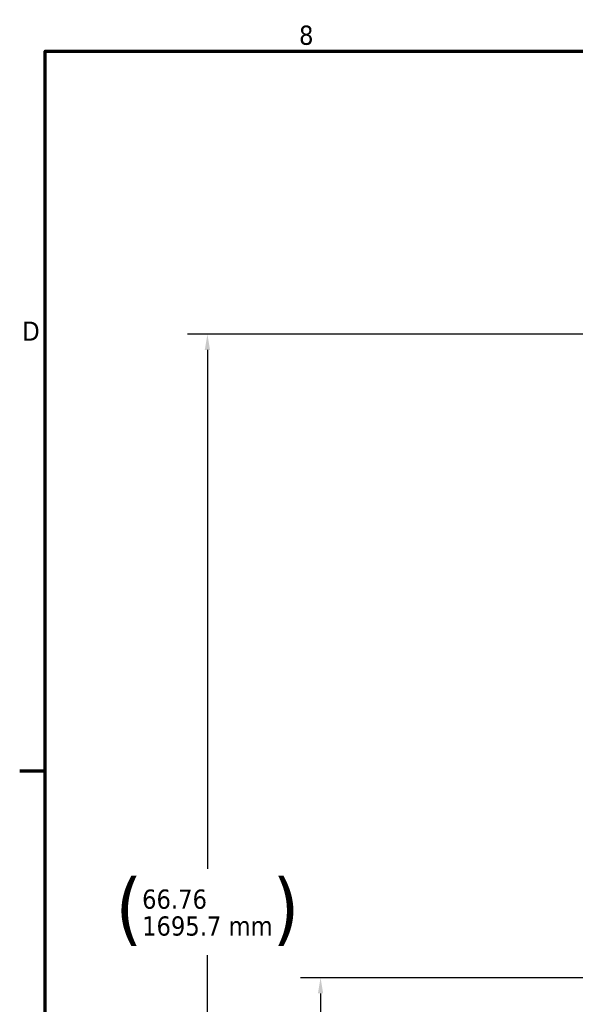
# Model space of a CAD drawing. Header units: inches. Extents: x 1 to 271, y 5 to 171.
# Tile 49 of 256: x 3 to 30, y 120 to 170. Entities that reach past the tile are written whole.
import ezdxf

# ---------------------------------------------------------------- set-up
doc = ezdxf.new("R2010")
doc.units = ezdxf.units.IN
doc.header["$LTSCALE"] = 8
doc.header["$MEASUREMENT"] = 0
doc.layers.add('Border (ANSI)', color=7, linetype='Continuous', lineweight=70)
doc.layers.add('Dimension (ANSI)', color=7, linetype='Continuous', lineweight=25)
doc.styles.add('Dimension Text', font='tahoma.ttf')
doc.dimstyles.new('Dual Dimension', dxfattribs={"dimscale": 8, "dimtxt": 0.12, "dimasz": 0.098425, "dimexe": 0.125, "dimexo": 0.0625, "dimgap": 0.031496, "dimtad": 0, "dimtih": 1, "dimtoh": 1, "dimrnd": 1e-08, "dimzin": 4, "dimdsep": 46, "dimtxsty": 'Dimension Text', "dimcen": 0.09, "dimdle": 0.393701, "dimclrd": 256, "dimclre": 256, "dimclrt": 256, "dimadec": 0, "dimazin": 1, "dimtfac": 1, "dimtofl": 0, "dimtmove": 0, "dimatfit": 3, "dimfxl": 1, "dimtolj": 1, "dimtzin": 4, "dimlwd": -1, "dimlwe": -1, "dimarcsym": 0})

# ---------------------------------------------------------------- blocks, each defined once
blk = doc.blocks.new('Borders Default Border')
at = {"layer": 'Border (ANSI)'}
blk.add_line((0.5, 16.5), (0.34, 16.5), dxfattribs=at)
at = {"layer": 'Border (ANSI)', "flags": 128}
blk.add_lwpolyline([(0.5, 1), (0.5, 21), (33.5, 21), (33.5, 1), (0.5, 1)], dxfattribs=at)
at = {"layer": 'Border (ANSI)', "char_height": 0.12, "attachment_point": 7, "style": 'Dimension Text'}
for s, insert in [('8', (2.0858, 21.0373)), ('D', (0.356, 19.19))]:
    blk.add_mtext(s, dxfattribs=dict(at, insert=insert))
blk = doc.blocks.new('*D9')
at = {"layer": 'Defpoints', "color": 0, "transparency": 16777216}
for p in [(12.105, 153.852), (44.26, 153.852), (44.423, 87.092)]:
    blk.add_point(p, dxfattribs=at)
at = {"layer": 'Dimension (ANSI)', "transparency": 16777216}
for p, q in [((43.76, 153.852), (11.105, 153.852)), ((12.105, 153.064), (12.105, 127.112)), ((12.105, 87.879), (12.105, 122.802)), ((43.923, 87.092), (11.105, 87.092))]:
    blk.add_line(p, q, dxfattribs=at)
for points in [[(11.973, 153.064), (12.236, 153.064), (12.105, 153.852)], [(11.973, 87.879), (12.236, 87.879), (12.105, 87.092)]]:
    blk.add_solid(points, dxfattribs=at)
at = {"layer": 'Dimension (ANSI)', "transparency": 16777216, "insert": (12.105, 124.957), "char_height": 0.96, "attachment_point": 5, "style": 'Dimension Text'}
blk.add_mtext('\\A1;{\\H3.0x;(}\\S66.76^ 1695.7 mm;{\\H3.0x;)}', dxfattribs=at)
blk = doc.blocks.new('*D13')
at = {"layer": 'Defpoints', "color": 0, "transparency": 16777216}
for p in [(72.333, 121.671), (17.761, 87.092), (44.423, 87.092)]:
    blk.add_point(p, dxfattribs=at)
at = {"layer": 'Dimension (ANSI)', "transparency": 16777216}
for p, q in [((71.833, 121.671), (16.761, 121.671)), ((17.761, 120.883), (17.761, 106.536)), ((17.761, 87.879), (17.761, 102.226)), ((43.923, 87.092), (16.761, 87.092))]:
    blk.add_line(p, q, dxfattribs=at)
for points in [[(17.629, 120.883), (17.892, 120.883), (17.761, 121.671)], [(17.629, 87.879), (17.892, 87.879), (17.761, 87.092)]]:
    blk.add_solid(points, dxfattribs=at)
at = {"layer": 'Dimension (ANSI)', "transparency": 16777216, "insert": (17.761, 104.381), "char_height": 0.96, "attachment_point": 5, "style": 'Dimension Text'}
blk.add_mtext('\\A1;{\\H3.0x;(}\\S34.58^ 878.3 mm;{\\H3.0x;)}', dxfattribs=at)

msp = doc.modelspace()

# ---------------------------------------------------------------- block references
at = {"xscale": 8, "yscale": 8, "zscale": 8}
msp.add_blockref('Borders Default Border', (0, 0), dxfattribs=at)

# ---------------------------------------------------------------- dimensions: what is measured, and where the dimension line sits
at = {"layer": 'Dimension (ANSI)'}
for base, p1, p2, text, picture, middle in [((12.105, 153.852), (44.423, 87.092), (44.26, 153.852), '{\\H3.0x;(}\\S<>^ 1695.7 mm;{\\H3.0x;)}', '*D9', (12.105, 124.957)), ((17.761, 87.092), (72.333, 121.671), (44.423, 87.092), '{\\H3.0x;(}\\S<>^ 878.3 mm;{\\H3.0x;)}', '*D13', (17.761, 104.381))]:
    dim = msp.add_linear_dim(base=base, p1=p1, p2=p2, angle=90, text=text, dimstyle='Dual Dimension', override={"dimgap": 0.031496, "dimdec": 2, "dimpost": '\\X', "dimtol": 0, "dimlim": 0, "dimtp": 0, "dimtm": 0, "dimtdec": 2, "dimatfit": 1}, dxfattribs=at)
    dim.commit()
    dim.dimension.update_dxf_attribs({"geometry": picture, "text_midpoint": middle, "dimtype": 160})

doc.saveas('drawing.dxf')
